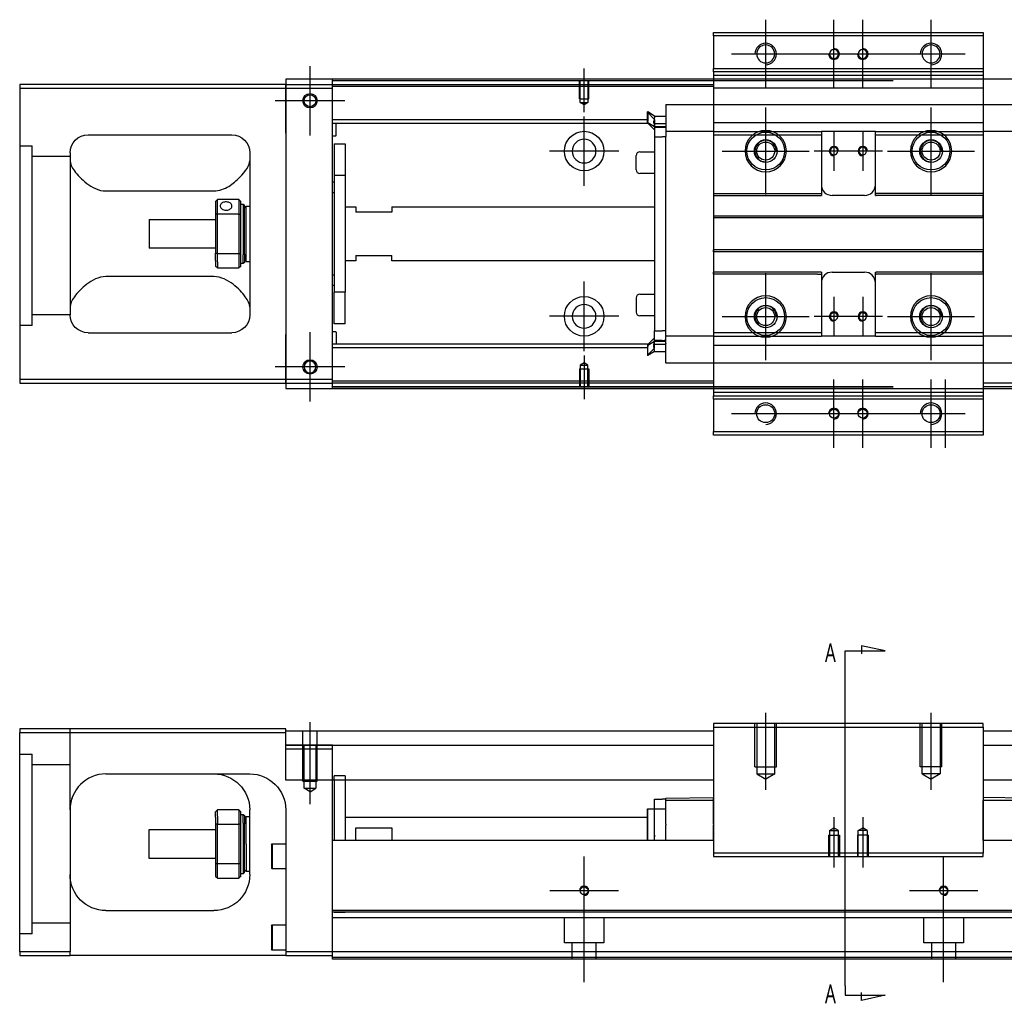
# Model space of a CAD drawing. Header units: millimetres. Extents: x -2774 to 3135, y -1571 to 860.
# Tile 2 of 15: x -2545 to -2271, y -1571 to -1298. Entities that reach past the tile are written whole.
import ezdxf
from ezdxf.lldxf.tags import DXFTag

# ---------------------------------------------------------------- set-up
doc = ezdxf.new("R2010")
doc.units = ezdxf.units.MM
doc.layers.get('0').update_dxf_attribs({"linetype": 'CONTINUOUS'})
doc.styles.add('CHN', font='msjhbd.ttf')
tags = doc.linetypes.add('DASHED', pattern=[25.72, 12.86, -12.86]).pattern_tags.tags
tags[6:7] = [DXFTag(74, 4), DXFTag(75, 0), DXFTag(340, '0'), DXFTag(46, 0.0), DXFTag(50, 0.0), DXFTag(44, 0.0), DXFTag(45, 0.0)]
tags[4:5] = [DXFTag(74, 4), DXFTag(75, 0), DXFTag(340, '0'), DXFTag(46, 0.0), DXFTag(50, 0.0), DXFTag(44, 0.0), DXFTag(45, 0.0)]

msp = doc.modelspace()

# ---------------------------------------------------------------- linework, layer by layer
at = {"color": 0, "ltscale": 0.2}
for p, q in [((-2337.38, -1316.71), (-2337.38, -1297.66)), ((-2318.38, -1316.71), (-2318.38, -1297.66)), ((-2310.38, -1316.71), (-2310.38, -1297.66)), ((-2291.38, -1316.71), (-2291.38, -1297.66)), ((-2346.91, -1307.19), (-2327.86, -1307.19)), ((-2327.91, -1307.19), (-2308.86, -1307.19)), ((-2319.91, -1307.19), (-2300.86, -1307.19)), ((-2300.91, -1307.19), (-2281.86, -1307.19)), ((-2464.13, -1329.84), (-2464.13, -1310.54)), ((-2464.13, -1329.71), (-2464.13, -1310.66)), ((-2387.88, -1323.33), (-2387.88, -1311.19)), ((-2454.48, -1320.19), (-2473.78, -1320.19)), ((-2454.61, -1320.19), (-2473.66, -1320.19)), ((-2337.38, -1346.29), (-2337.38, -1322.09)), ((-2291.38, -1346.29), (-2291.38, -1322.09)), ((-2387.88, -1343.84), (-2387.88, -1324.54)), ((-2318.38, -1328.69), (-2318.38, -1339.69)), ((-2310.38, -1328.69), (-2310.38, -1339.69)), ((-2378.23, -1334.19), (-2397.53, -1334.19)), ((-2349.48, -1334.19), (-2325.28, -1334.19)), ((-2312.88, -1334.19), (-2323.88, -1334.19)), ((-2304.88, -1334.19), (-2315.88, -1334.19)), ((-2303.48, -1334.19), (-2279.28, -1334.19)), ((-2337.38, -1392.29), (-2337.38, -1368.09)), ((-2291.38, -1392.29), (-2291.38, -1368.09)), ((-2387.88, -1389.78), (-2387.88, -1370.48)), ((-2318.38, -1374.69), (-2318.38, -1385.69)), ((-2310.38, -1374.69), (-2310.38, -1385.69)), ((-2378.23, -1380.13), (-2397.53, -1380.13)), ((-2349.48, -1380.19), (-2325.28, -1380.19)), ((-2312.88, -1380.19), (-2323.88, -1380.19)), ((-2304.88, -1380.19), (-2315.88, -1380.19)), ((-2303.48, -1380.19), (-2279.28, -1380.19)), ((-2464.13, -1403.84), (-2464.13, -1384.54)), ((-2464.13, -1403.71), (-2464.13, -1384.66)), ((-2387.88, -1391.04), (-2387.88, -1403.19)), ((-2454.48, -1394.19), (-2473.78, -1394.19)), ((-2454.61, -1394.19), (-2473.66, -1394.19)), ((-2318.38, -1416.71), (-2318.38, -1397.66)), ((-2310.38, -1416.71), (-2310.38, -1397.66)), ((-2291.38, -1416.71), (-2291.38, -1397.66)), ((-2287.38, -1416.71), (-2287.38, -1397.66)), ((-2346.91, -1407.19), (-2327.86, -1407.19)), ((-2327.91, -1407.19), (-2308.86, -1407.19)), ((-2319.91, -1407.19), (-2300.86, -1407.19)), ((-2300.91, -1407.19), (-2281.86, -1407.19)), ((-2337.38, -1511.78), (-2337.38, -1490.34)), ((-2291.38, -1511.78), (-2291.38, -1490.34)), ((-2464.13, -1515.75), (-2464.13, -1492.93)), ((-2318.38, -1519.34), (-2318.38, -1533.34)), ((-2310.38, -1519.34), (-2310.38, -1533.34)), ((-2387.88, -1549.36), (-2387.88, -1530.31)), ((-2287.88, -1549.36), (-2287.88, -1530.31)), ((-2378.36, -1539.84), (-2397.41, -1539.84)), ((-2387.88, -1565.25), (-2387.88, -1539.5)), ((-2278.36, -1539.84), (-2297.41, -1539.84)), ((-2287.88, -1565.25), (-2287.88, -1539.5))]:
    msp.add_line(p, q, dxfattribs=at)
at = {"color": 0, "linetype": 'Continuous'}
for p, q in [((-2351.88, -1302.19), (-2351.88, -1301.19)), ((-2351.88, -1301.19), (-2276.88, -1301.19)), ((-2351.88, -1302.19), (-2351.88, -1311.19)), ((-2276.88, -1302.19), (-2351.88, -1302.19)), ((-2276.88, -1301.19), (-2276.88, -1302.19)), ((-2276.88, -1302.19), (-2276.88, -1311.19)), ((-2351.88, -1311.19), (-2276.88, -1311.19)), ((-2351.88, -1312.19), (-2351.88, -1311.19)), ((-2276.88, -1311.19), (-2276.88, -1312.19)), ((-1504.88, -1314.19), (-2470.88, -1314.19)), ((-2470.88, -1314.19), (-2470.88, -1315.69)), ((-2457.88, -1314.69), (-2457.88, -1314.19)), ((-2351.88, -1312.19), (-2351.88, -1314.19)), ((-2276.88, -1312.19), (-2351.88, -1312.19)), ((-2351.88, -1314.19), (-2351.88, -1316.69)), ((-2276.88, -1312.19), (-2276.88, -1314.19)), ((-2276.88, -1314.19), (-2276.88, -1316.69)), ((-2470.88, -1315.69), (-2544.88, -1315.69)), ((-2544.88, -1315.69), (-2544.88, -1397.69)), ((-2544.88, -1316.69), (-2470.88, -1316.69)), ((-2470.88, -1316.69), (-2470.88, -1315.69)), ((-2470.88, -1315.69), (-2470.88, -1327.61)), ((-2470.88, -1316.69), (-2457.88, -1316.69)), ((-2470.88, -1329.19), (-2470.88, -1316.69)), ((-2301.88, -1314.69), (-2457.88, -1314.69)), ((-2457.88, -1315.69), (-2457.88, -1314.69)), ((-2457.88, -1316.69), (-2457.88, -1315.69)), ((-2457.88, -1397.69), (-2457.88, -1316.69)), ((-2351.88, -1316.69), (-2351.88, -1397.69)), ((-2276.88, -1316.69), (-2276.88, -1397.69)), ((-2470.88, -1327.61), (-2470.88, -1330.09)), ((-2525.88, -1329.69), (-2485.88, -1329.69)), ((-2470.88, -1329.19), (-2470.88, -1385.19)), ((-2470.88, -1330.09), (-2470.88, -1334.78)), ((-2351.88, -1329.71), (-2351.88, -1345.99)), ((-2530.88, -1334.69), (-2530.88, -1379.69)), ((-2480.88, -1334.69), (-2480.88, -1379.69)), ((-2470.88, -1334.78), (-2470.88, -1337.27)), ((-2470.88, -1337.27), (-2470.88, -1377.11)), ((-2520.88, -1345.28), (-2490.88, -1345.28)), ((-2490.38, -1348.19), (-2490.38, -1351.78)), ((-2483.88, -1347.69), (-2489.88, -1347.69)), ((-2489.88, -1351.64), (-2489.88, -1347.69)), ((-2483.88, -1347.69), (-2483.88, -1351.64)), ((-2483.38, -1351.78), (-2483.38, -1348.19)), ((-2483.38, -1348.94), (-2482.68, -1348.94)), ((-2482.68, -1348.94), (-2482.38, -1349.24)), ((-2482.68, -1348.94), (-2482.68, -1363.02)), ((-2482.38, -1362.81), (-2482.38, -1349.24)), ((-2482.38, -1350.04), (-2481.88, -1349.54)), ((-2481.88, -1349.54), (-2480.88, -1349.54)), ((-2481.88, -1364.84), (-2481.88, -1349.54)), ((-2490.38, -1351.78), (-2490.38, -1362.6)), ((-2489.88, -1362.73), (-2489.88, -1351.64)), ((-2489.88, -1351.64), (-2483.88, -1351.64)), ((-2483.88, -1351.64), (-2483.88, -1362.73)), ((-2483.38, -1362.6), (-2483.38, -1351.78)), ((-2508.88, -1353.19), (-2490.38, -1353.19)), ((-2508.88, -1353.19), (-2508.88, -1361.19)), ((-2490.38, -1361.19), (-2508.88, -1361.19)), ((-2490.38, -1364.61), (-2490.38, -1362.6)), ((-2483.88, -1362.73), (-2489.88, -1362.73)), ((-2489.88, -1364.97), (-2489.88, -1362.73)), ((-2483.88, -1362.73), (-2483.88, -1364.97)), ((-2483.38, -1366.19), (-2483.38, -1362.6)), ((-2482.68, -1365.44), (-2482.68, -1363.02)), ((-2482.38, -1362.81), (-2482.38, -1365.14)), ((-2490.38, -1364.61), (-2490.38, -1366.19)), ((-2489.88, -1364.97), (-2489.88, -1366.69)), ((-2483.88, -1364.97), (-2483.88, -1366.69)), ((-2482.68, -1365.44), (-2483.38, -1365.44)), ((-2482.38, -1365.14), (-2482.68, -1365.44)), ((-2482.38, -1364.34), (-2481.88, -1364.84)), ((-2481.88, -1364.84), (-2480.88, -1364.84)), ((-2490.88, -1369.09), (-2520.88, -1369.09)), ((-2489.88, -1366.69), (-2483.88, -1366.69)), ((-2470.88, -1377.11), (-2470.88, -1379.59)), ((-2470.88, -1379.59), (-2470.88, -1384.28)), ((-2525.88, -1384.69), (-2485.88, -1384.69)), ((-2470.88, -1384.28), (-2470.88, -1386.77)), ((-2470.88, -1397.69), (-2470.88, -1385.19)), ((-2470.88, -1386.77), (-2470.88, -1398.69)), ((-2544.88, -1397.69), (-2544.88, -1398.69)), ((-2470.88, -1397.69), (-2544.88, -1397.69)), ((-2544.88, -1398.69), (-2470.88, -1398.69)), ((-2470.88, -1398.69), (-2470.88, -1397.69)), ((-2457.88, -1397.69), (-2470.88, -1397.69)), ((-2470.88, -1398.69), (-2457.88, -1398.69)), ((-2470.88, -1398.69), (-2470.88, -1400.19)), ((-2457.88, -1398.69), (-2457.88, -1397.69)), ((-2457.88, -1399.69), (-2457.88, -1398.69)), ((-2351.88, -1397.69), (-2351.88, -1400.19)), ((-2276.88, -1397.69), (-2276.88, -1400.19)), ((-2470.88, -1400.19), (-1504.88, -1400.19)), ((-2301.88, -1399.69), (-2457.88, -1399.69)), ((-2457.88, -1400.19), (-2457.88, -1399.69)), ((-2351.88, -1400.19), (-2351.88, -1402.19)), ((-2351.88, -1403.19), (-2351.88, -1402.19)), ((-2351.88, -1402.19), (-2276.88, -1402.19)), ((-2276.88, -1400.19), (-2276.88, -1402.19)), ((-2276.88, -1402.19), (-2276.88, -1403.19)), ((-2351.88, -1403.19), (-2351.88, -1412.19)), ((-2276.88, -1403.19), (-2351.88, -1403.19)), ((-2276.88, -1403.19), (-2276.88, -1412.19)), ((-2351.88, -1413.19), (-2351.88, -1412.19)), ((-2351.88, -1412.19), (-2276.88, -1412.19)), ((-2276.88, -1413.19), (-2351.88, -1413.19)), ((-2276.88, -1412.19), (-2276.88, -1413.19)), ((-2544.88, -1494.84), (-2544.88, -1495.84)), ((-2470.88, -1494.84), (-2544.88, -1494.84)), ((-2470.88, -1495.84), (-2470.88, -1494.84)), ((-2470.88, -1495.34), (-2351.88, -1495.34)), ((-2351.88, -1493.34), (-2351.88, -1494.34)), ((-2276.88, -1493.34), (-2351.88, -1493.34)), ((-2351.88, -1494.34), (-2276.88, -1494.34)), ((-2351.88, -1494.34), (-2351.88, -1529.34)), ((-2276.88, -1494.34), (-2276.88, -1493.34)), ((-2276.88, -1494.34), (-2276.88, -1529.34)), ((-2276.88, -1495.34), (-1504.88, -1495.34)), ((-2544.88, -1495.84), (-2470.88, -1495.84)), ((-2544.88, -1556.84), (-2544.88, -1495.84)), ((-2470.88, -1509.11), (-2470.88, -1495.84)), ((-2470.88, -1499.34), (-2351.88, -1499.34)), ((-2276.88, -1499.34), (-1504.88, -1499.34)), ((-2520.88, -1507.34), (-2480.88, -1507.34)), ((-2351.88, -1509.11), (-2470.88, -1509.11)), ((-2457.88, -1524.84), (-2457.88, -1509.11)), ((-2457.38, -1509.11), (-2457.38, -1525.84)), ((-2454.38, -1509.11), (-2454.38, -1525.84)), ((-1504.88, -1509.11), (-2276.88, -1509.11)), ((-2368.33, -1517.09), (-2368.33, -1514.39)), ((-2368.33, -1514.39), (-2366.13, -1514.39)), ((-2365.13, -1514.39), (-2366.13, -1514.39)), ((-2365.13, -1514.12), (-2351.88, -1513.89)), ((-2365.13, -1514.69), (-2365.13, -1514.12)), ((-2351.88, -1514.69), (-2351.88, -1514.12)), ((-2263.63, -1514.12), (-2276.88, -1513.89)), ((-2370.23, -1525.84), (-2370.23, -1517.09)), ((-2370.23, -1517.09), (-2370.13, -1517.09)), ((-2370.13, -1525.84), (-2370.13, -1517.09)), ((-2370.13, -1517.09), (-2368.33, -1517.09)), ((-2368.33, -1517.09), (-2365.13, -1517.09)), ((-2368.33, -1525.84), (-2368.33, -1517.09)), ((-2351.88, -1514.69), (-2365.13, -1514.69)), ((-2365.13, -1521.34), (-2365.13, -1514.69)), ((-2351.88, -1521.34), (-2351.88, -1514.69)), ((-2263.63, -1514.69), (-2276.88, -1514.69)), ((-2276.88, -1525.84), (-2276.88, -1514.69)), ((-2530.88, -1517.34), (-2530.88, -1556.84)), ((-2490.38, -1519.41), (-2490.38, -1517.84)), ((-2490.38, -1519.41), (-2490.38, -1521.43)), ((-2483.88, -1517.34), (-2489.88, -1517.34)), ((-2489.88, -1519.06), (-2489.88, -1517.34)), ((-2489.88, -1519.06), (-2489.88, -1521.29)), ((-2483.88, -1517.34), (-2483.88, -1519.06)), ((-2483.88, -1519.06), (-2483.88, -1521.29)), ((-2483.38, -1521.43), (-2483.38, -1517.84)), ((-2483.38, -1518.59), (-2482.68, -1518.59)), ((-2482.68, -1518.59), (-2482.38, -1518.89)), ((-2482.68, -1521), (-2482.68, -1518.59)), ((-2482.38, -1518.89), (-2482.38, -1521.22)), ((-2482.38, -1519.69), (-2481.88, -1519.19)), ((-2481.88, -1519.19), (-2480.88, -1519.19)), ((-2481.88, -1526.84), (-2481.88, -1519.19)), ((-2480.88, -1535.34), (-2480.88, -1517.34)), ((-2470.88, -1517.34), (-2470.88, -1556.84)), ((-2454.37, -1519.34), (-2370.13, -1519.34)), ((-2490.38, -1521.43), (-2490.38, -1532.25)), ((-2489.88, -1532.38), (-2489.88, -1521.29)), ((-2489.88, -1521.29), (-2483.88, -1521.29)), ((-2483.88, -1521.29), (-2483.88, -1532.38)), ((-2483.38, -1532.25), (-2483.38, -1521.43)), ((-2482.68, -1521), (-2482.68, -1535.09)), ((-2482.38, -1534.79), (-2482.38, -1521.22)), ((-2451.38, -1522.34), (-2441.38, -1522.34)), ((-2451.38, -1525.84), (-2451.38, -1522.34)), ((-2441.38, -1522.34), (-2441.38, -1525.84)), ((-2365.13, -1521.34), (-2365.13, -1521.56)), ((-2365.13, -1525.84), (-2365.13, -1521.56)), ((-2351.88, -1521.34), (-2351.88, -1521.56)), ((-2351.88, -1525.84), (-2351.88, -1521.56)), ((-2508.88, -1522.84), (-2490.38, -1522.84)), ((-2508.88, -1526.84), (-2508.88, -1522.84)), ((-2457.88, -1525.84), (-2457.88, -1524.84)), ((-2508.88, -1530.84), (-2508.88, -1526.84)), ((-2481.88, -1526.84), (-2481.88, -1534.49)), ((-2474.88, -1527.02), (-2474.63, -1526.77)), ((-2474.88, -1527.02), (-2474.88, -1530.27)), ((-2474.63, -1526.77), (-2470.88, -1526.77)), ((-2474.63, -1526.77), (-2474.63, -1530.27)), ((-2351.88, -1525.84), (-2457.88, -1525.84)), ((-2457.88, -1545.29), (-2457.88, -1525.84)), ((-1517.88, -1525.84), (-2276.88, -1525.84)), ((-2490.38, -1530.84), (-2508.88, -1530.84)), ((-2474.88, -1530.27), (-2474.88, -1533.52)), ((-2474.63, -1530.27), (-2474.63, -1533.77)), ((-2276.88, -1529.34), (-2351.88, -1529.34)), ((-2351.88, -1529.34), (-2351.88, -1530.34)), ((-2351.88, -1530.34), (-2276.88, -1530.34)), ((-2276.88, -1530.34), (-2276.88, -1529.34)), ((-2490.38, -1532.25), (-2490.38, -1535.84)), ((-2489.88, -1536.34), (-2489.88, -1532.38)), ((-2483.88, -1532.38), (-2489.88, -1532.38)), ((-2483.88, -1532.38), (-2483.88, -1536.34)), ((-2483.38, -1535.84), (-2483.38, -1532.25)), ((-2474.63, -1533.77), (-2474.88, -1533.52)), ((-2489.88, -1536.34), (-2483.88, -1536.34)), ((-2482.68, -1535.09), (-2483.38, -1535.09)), ((-2482.38, -1534.79), (-2482.68, -1535.09)), ((-2481.88, -1534.49), (-2482.38, -1533.99)), ((-2480.88, -1534.49), (-2481.88, -1534.49)), ((-2470.88, -1533.77), (-2474.63, -1533.77)), ((-2520.88, -1545.34), (-2490.88, -1545.34)), ((-1517.88, -1545.29), (-2457.88, -1545.29)), ((-2457.88, -1545.79), (-2457.88, -1545.29)), ((-2457.88, -1556.84), (-2457.88, -1545.79)), ((-2474.88, -1549.59), (-2474.63, -1549.34)), ((-2474.88, -1549.59), (-2474.88, -1552.84)), ((-2474.63, -1549.34), (-2470.88, -1549.34)), ((-2474.63, -1549.34), (-2474.63, -1552.84)), ((-2474.88, -1552.84), (-2474.88, -1556.09)), ((-2474.63, -1552.84), (-2474.63, -1556.34)), ((-2544.88, -1556.84), (-2544.88, -1557.84)), ((-2530.88, -1556.84), (-2544.88, -1556.84)), ((-2544.88, -1557.84), (-2530.88, -1557.84)), ((-2530.88, -1557.84), (-2530.88, -1556.84)), ((-2470.88, -1557.84), (-2530.88, -1557.84)), ((-2474.63, -1556.34), (-2474.88, -1556.09)), ((-2470.88, -1556.34), (-2474.63, -1556.34)), ((-2470.88, -1556.84), (-2470.88, -1557.84)), ((-2457.88, -1556.84), (-2470.88, -1556.84)), ((-2470.88, -1557.84), (-2457.88, -1557.84)), ((-1517.88, -1556.84), (-2457.88, -1556.84)), ((-2457.88, -1558.84), (-2457.88, -1556.84)), ((-1517.88, -1558.84), (-2457.88, -1558.84))]:
    msp.add_line(p, q, dxfattribs=at)
at = {"color": 0, "linetype": 'DASHED'}
for p, q in [((-2276.88, -1312.19), (-2351.88, -1312.19)), ((-2276.88, -1313.19), (-2351.88, -1313.19)), ((-2470.88, -1315.69), (-2351.88, -1315.69)), ((-2351.88, -1316.19), (-2457.88, -1316.19)), ((-2276.88, -1316.69), (-2351.88, -1316.69)), ((-2365.13, -1321.28), (-2365.13, -1321.23)), ((-2365.13, -1321.28), (-2365.13, -1326.58)), ((-2370.13, -1323.31), (-2370.23, -1323.31)), ((-2370.23, -1325.85), (-2370.23, -1323.31)), ((-2370.23, -1323.41), (-2368.33, -1325.39)), ((-2368.33, -1324.46), (-2370.13, -1323.31)), ((-2370.13, -1323.31), (-2370.13, -1325.85)), ((-2368.33, -1324.46), (-2365.13, -1324.46)), ((-2370.23, -1326.21), (-2370.23, -1325.85)), ((-2370.23, -1326.21), (-2370.13, -1326.21)), ((-2370.23, -1326.31), (-2370.23, -1326.21)), ((-2368.33, -1328.29), (-2370.23, -1326.31)), ((-2370.13, -1326.21), (-2370.13, -1325.85)), ((-2370.13, -1326.21), (-2368.33, -1327.36)), ((-2368.33, -1326.45), (-2368.33, -1327.51)), ((-2368.33, -1327.36), (-2365.13, -1327.36)), ((-2366.13, -1327.51), (-2368.33, -1327.51)), ((-2368.33, -1327.51), (-2368.33, -1330.21)), ((-2365.13, -1327.51), (-2365.63, -1327.51)), ((-2365.13, -1326.71), (-2365.13, -1326.58)), ((-2365.13, -1326.71), (-2365.13, -1328.71)), ((-2365.13, -1328.01), (-2365.13, -1328.01)), ((-2351.88, -1326.22), (-2276.88, -1326.22)), ((-2368.33, -1330.21), (-2366.13, -1330.21)), ((-2365.13, -1330.21), (-2366.13, -1330.21)), ((-2365.13, -1328.71), (-2365.13, -1329.44)), ((-2365.13, -1329.44), (-2365.13, -1330.17)), ((-2351.88, -1328.71), (-2351.88, -1329.71)), ((-2322.13, -1328.71), (-2321.88, -1328.71)), ((-2322.13, -1329.71), (-2321.88, -1329.71)), ((-2321.88, -1328.71), (-2321.88, -1329.71)), ((-2306.88, -1328.71), (-2321.88, -1328.71)), ((-2306.88, -1329.71), (-2306.88, -1328.71)), ((-2373.38, -1339.41), (-2373.38, -1335.41)), ((-2373.38, -1335.41), (-2373.38, -1335.41)), ((-2372.38, -1334.41), (-2368.33, -1334.41)), ((-2351.91, -1337.39), (-2351.88, -1337.39)), ((-2368.33, -1340.41), (-2372.38, -1340.41)), ((-2351.88, -1345.99), (-2351.88, -1346.54)), ((-2351.88, -1346.54), (-2351.88, -1352.19)), ((-2276.88, -1345.99), (-2276.88, -1346.54)), ((-2276.88, -1352.19), (-2276.88, -1346.54)), ((-2351.88, -1352.19), (-2351.88, -1352.74)), ((-2351.88, -1352.74), (-2351.88, -1361.64)), ((-2276.88, -1352.74), (-2276.88, -1352.19)), ((-2351.88, -1362.19), (-2351.88, -1361.64)), ((-2351.88, -1362.19), (-2351.88, -1367.84)), ((-2276.88, -1361.64), (-2276.88, -1362.19)), ((-2276.88, -1367.84), (-2276.88, -1362.19)), ((-2351.88, -1368.39), (-2351.88, -1367.84)), ((-2351.88, -1368.39), (-2351.88, -1384.67)), ((-2276.88, -1367.84), (-2290.63, -1367.84)), ((-2276.88, -1367.84), (-2276.88, -1368.39)), ((-2276.88, -1368.39), (-2276.88, -1384.67)), ((-2372.38, -1373.96), (-2368.33, -1373.96)), ((-2373.38, -1374.96), (-2373.38, -1378.96)), ((-2368.33, -1379.96), (-2372.38, -1379.96)), ((-2541.38, -1382.71), (-2544.88, -1382.71)), ((-2368.33, -1386.87), (-2368.33, -1384.17)), ((-2368.33, -1384.17), (-2366.13, -1384.17)), ((-2365.13, -1384.17), (-2366.13, -1384.17)), ((-2365.13, -1384.94), (-2365.13, -1384.21)), ((-2365.13, -1385.67), (-2365.13, -1384.94)), ((-2365.13, -1387.67), (-2365.13, -1385.67)), ((-2351.88, -1384.67), (-2351.88, -1385.67)), ((-2306.88, -1385.67), (-2306.88, -1384.67)), ((-2276.88, -1384.67), (-2276.88, -1385.67)), ((-2368.33, -1386.09), (-2370.23, -1388.07)), ((-2370.23, -1388.07), (-2370.23, -1388.17)), ((-2370.23, -1388.17), (-2370.23, -1388.52)), ((-2370.23, -1388.17), (-2370.13, -1388.17)), ((-2370.23, -1388.52), (-2370.23, -1391.06)), ((-2370.13, -1388.17), (-2368.33, -1387.02)), ((-2370.13, -1388.17), (-2370.13, -1388.52)), ((-2370.13, -1391.06), (-2370.13, -1388.52)), ((-2368.45, -1387.87), (-2365.14, -1387.87)), ((-2368.33, -1387.92), (-2368.33, -1386.87)), ((-2366.13, -1386.87), (-2368.33, -1386.87)), ((-2368.33, -1387.02), (-2365.13, -1387.02)), ((-2365.13, -1386.87), (-2365.63, -1386.87)), ((-2365.13, -1386.37), (-2365.13, -1386.37)), ((-2365.13, -1393.1), (-2365.13, -1387.67)), ((-2365.13, -1387.67), (-2365.13, -1387.79)), ((-2370.23, -1390.96), (-2368.33, -1388.98)), ((-2370.13, -1391.06), (-2370.23, -1391.06)), ((-2368.33, -1389.91), (-2370.13, -1391.06)), ((-2368.33, -1389.91), (-2365.13, -1389.91)), ((-2365.13, -1393.1), (-2365.13, -1393.15)), ((-1517.88, -1398.69), (-2276.88, -1398.69)), ((-1517.88, -1399.69), (-2276.88, -1399.69)), ((-2457.88, -1499.34), (-2470.88, -1499.34)), ((-2365.13, -1524.85), (-2365.13, -1524.84)), ((-1517.88, -1547.34), (-2457.88, -1547.34)), ((-2454.38, -1545.84), (-2457.38, -1545.84)), ((-2393.38, -1554.34), (-2393.38, -1547.34)), ((-2382.38, -1547.34), (-2382.38, -1554.34)), ((-2293.38, -1554.34), (-2293.38, -1547.34)), ((-2282.38, -1547.34), (-2282.38, -1554.34)), ((-2541.38, -1551.84), (-2544.88, -1551.84)), ((-2382.38, -1554.34), (-2393.38, -1554.34)), ((-2391.18, -1558.84), (-2391.18, -1554.34)), ((-2384.58, -1554.34), (-2384.58, -1558.84)), ((-2282.38, -1554.34), (-2293.38, -1554.34)), ((-2291.18, -1558.84), (-2291.18, -1554.34)), ((-2284.58, -1554.34), (-2284.58, -1558.84)), ((-1517.88, -1558.34), (-2457.88, -1558.34))]:
    msp.add_line(p, q, dxfattribs=at)
at = {"color": 0, "linetype": 'DASHED', "ltscale": 0.1}
for p, q in [((-2389.18, -1319.69), (-2389.18, -1314.69)), ((-2388.96, -1320.68), (-2388.96, -1314.69)), ((-2386.81, -1314.69), (-2386.81, -1320.68)), ((-2386.58, -1319.69), (-2386.58, -1314.69)), ((-2389.18, -1319.69), (-2386.58, -1319.69)), ((-2387.88, -1321.33), (-2388.96, -1320.68)), ((-2388.96, -1320.68), (-2386.81, -1320.68)), ((-2386.81, -1320.68), (-2387.88, -1321.33)), ((-2387.88, -1393.05), (-2388.96, -1393.69)), ((-2388.96, -1393.69), (-2388.96, -1399.69)), ((-2388.96, -1393.69), (-2386.81, -1393.69)), ((-2386.81, -1393.69), (-2387.88, -1393.05)), ((-2386.81, -1399.69), (-2386.81, -1393.69)), ((-2389.18, -1394.69), (-2386.58, -1394.69)), ((-2389.18, -1394.69), (-2389.18, -1399.69)), ((-2386.58, -1394.69), (-2386.58, -1399.69)), ((-2457.88, -1500.34), (-2457.88, -1499.34)), ((-2319.63, -1523.03), (-2318.38, -1522.31)), ((-2317.13, -1523.03), (-2318.38, -1522.31)), ((-2311.63, -1523.03), (-2310.38, -1522.31)), ((-2309.13, -1523.03), (-2310.38, -1522.31)), ((-2319.88, -1524.34), (-2316.88, -1524.34)), ((-2319.88, -1524.34), (-2319.88, -1530.34)), ((-2319.63, -1523.03), (-2319.63, -1530.34)), ((-2319.63, -1523.03), (-2317.13, -1523.03)), ((-2317.13, -1530.34), (-2317.13, -1523.03)), ((-2316.88, -1524.34), (-2316.88, -1530.34)), ((-2308.88, -1524.34), (-2311.88, -1524.34)), ((-2311.88, -1524.34), (-2311.88, -1530.34)), ((-2311.63, -1530.34), (-2311.63, -1523.03)), ((-2309.13, -1523.03), (-2311.63, -1523.03)), ((-2309.13, -1523.03), (-2309.13, -1530.34)), ((-2308.88, -1524.34), (-2308.88, -1530.34))]:
    msp.add_line(p, q, dxfattribs=at)
at = {"color": 0, "linetype": 'DASHED', "ltscale": 0.6}
for p, q in [((-2365.13, -1321.23), (-2263.63, -1321.23)), ((-2370.23, -1325.51), (-2457.88, -1325.51)), ((-2370.23, -1326.51), (-2457.88, -1326.51)), ((-2456.88, -1329.83), (-2456.88, -1326.51)), ((-2368.45, -1326.51), (-2365.14, -1326.51)), ((-2457.08, -1330.03), (-2457.88, -1330.03)), ((-2368.33, -1330.21), (-2368.33, -1384.17)), ((-2351.88, -1328.71), (-2365.13, -1328.71)), ((-2365.13, -1384.21), (-2365.13, -1330.17)), ((-2321.88, -1329.71), (-2321.88, -1345.99)), ((-2306.88, -1328.71), (-2276.88, -1328.71)), ((-2306.88, -1329.71), (-2276.88, -1329.71)), ((-2306.88, -1345.99), (-2306.88, -1329.71)), ((-2276.88, -1328.71), (-2276.88, -1329.71)), ((-2263.63, -1328.71), (-2276.88, -1328.71)), ((-2457.38, -1332.19), (-2454.38, -1332.19)), ((-2457.38, -1332.19), (-2457.38, -1340.94)), ((-2454.38, -1332.19), (-2454.38, -1340.94)), ((-2454.38, -1340.94), (-2457.38, -1340.94)), ((-2457.38, -1340.94), (-2457.38, -1373.44)), ((-2454.38, -1340.94), (-2454.38, -1373.44)), ((-2457.88, -1342.78), (-2457.38, -1342.78)), ((-2457.38, -1345.78), (-2457.88, -1345.78)), ((-2351.88, -1345.99), (-2322.99, -1345.99)), ((-2351.88, -1346.54), (-2321.88, -1346.54)), ((-2321.88, -1345.99), (-2321.88, -1346.54)), ((-2309.88, -1346.54), (-2318.88, -1346.54)), ((-2306.88, -1346.54), (-2306.88, -1345.99)), ((-2306.88, -1346.54), (-2306.63, -1346.54)), ((-2290.63, -1346.54), (-2306.63, -1346.54)), ((-2276.88, -1346.54), (-2290.63, -1346.54)), ((-2454.38, -1349.69), (-2451.38, -1349.69)), ((-2451.38, -1349.69), (-2451.38, -1351.19)), ((-2441.38, -1349.69), (-2368.33, -1349.69)), ((-2441.38, -1349.69), (-2441.38, -1351.19)), ((-2441.38, -1351.19), (-2451.38, -1351.19)), ((-2351.88, -1352.19), (-2276.88, -1352.19)), ((-2276.88, -1352.74), (-2351.88, -1352.74)), ((-2451.38, -1363.19), (-2441.38, -1363.19)), ((-2451.38, -1363.19), (-2451.38, -1364.69)), ((-2441.38, -1364.69), (-2441.38, -1363.19)), ((-2276.88, -1361.64), (-2351.88, -1361.64)), ((-2276.88, -1362.19), (-2351.88, -1362.19)), ((-2451.38, -1364.69), (-2454.38, -1364.69)), ((-2368.33, -1364.69), (-2441.38, -1364.69)), ((-2457.88, -1368.59), (-2457.38, -1368.59)), ((-2321.88, -1367.84), (-2351.88, -1367.84)), ((-2322.99, -1368.39), (-2351.88, -1368.39)), ((-2321.88, -1367.84), (-2321.88, -1368.39)), ((-2321.88, -1368.39), (-2321.88, -1384.67)), ((-2318.88, -1367.84), (-2309.88, -1367.84)), ((-2306.88, -1368.39), (-2306.88, -1367.84)), ((-2306.88, -1384.67), (-2306.88, -1368.39)), ((-2290.63, -1367.84), (-2306.63, -1367.84)), ((-2457.38, -1371.59), (-2457.88, -1371.59)), ((-2454.38, -1373.44), (-2457.38, -1373.44)), ((-2457.38, -1382.19), (-2457.38, -1373.44)), ((-2454.38, -1382.19), (-2454.38, -1373.44)), ((-2454.38, -1382.19), (-2457.38, -1382.19)), ((-2457.88, -1384.34), (-2457.08, -1384.34)), ((-2456.88, -1384.54), (-2456.88, -1387.87)), ((-2351.92, -1385.67), (-2365.13, -1385.67)), ((-2322.13, -1384.67), (-2321.88, -1384.67)), ((-2322.13, -1385.67), (-2321.88, -1385.67)), ((-2321.88, -1384.67), (-2321.88, -1385.67)), ((-2306.88, -1385.67), (-2321.88, -1385.67)), ((-2306.88, -1384.67), (-2276.88, -1384.67)), ((-2306.88, -1385.67), (-2276.88, -1385.67)), ((-2263.63, -1385.67), (-2276.88, -1385.67)), ((-2370.23, -1387.87), (-2457.88, -1387.87)), ((-2351.88, -1388.16), (-2276.88, -1388.16)), ((-2351.88, -1388.17), (-2276.88, -1388.17)), ((-2370.23, -1388.87), (-2457.88, -1388.87)), ((-2263.63, -1393.15), (-2365.13, -1393.15)), ((-2351.88, -1398.19), (-2457.88, -1398.19)), ((-2351.88, -1398.69), (-2457.88, -1398.69)), ((-2351.88, -1401.19), (-2276.88, -1401.19))]:
    msp.add_line(p, q, dxfattribs=at)
at = {"color": 0, "linetype": 'DASHED', "ltscale": 0.3}
for p, q in [((-2544.88, -1332.71), (-2541.38, -1332.71)), ((-2541.38, -1382.71), (-2541.38, -1332.71)), ((-2530.88, -1335.71), (-2541.38, -1335.71)), ((-2530.88, -1379.71), (-2541.38, -1379.71)), ((-2530.88, -1517.34), (-2530.88, -1494.84)), ((-2340.38, -1505.34), (-2340.38, -1493.34)), ((-2339.88, -1493.34), (-2339.88, -1507.34)), ((-2334.88, -1507.34), (-2334.88, -1493.34)), ((-2334.38, -1505.34), (-2334.38, -1493.34)), ((-2294.38, -1505.34), (-2294.38, -1493.34)), ((-2293.88, -1507.34), (-2293.88, -1493.34)), ((-2288.88, -1493.34), (-2288.88, -1507.34)), ((-2288.38, -1505.34), (-2288.38, -1493.34)), ((-2544.88, -1501.84), (-2541.38, -1501.84)), ((-2541.38, -1551.84), (-2541.38, -1501.84)), ((-2530.88, -1504.84), (-2541.38, -1504.84)), ((-2340.38, -1505.34), (-2334.38, -1505.34)), ((-2288.38, -1505.34), (-2294.38, -1505.34)), ((-2339.88, -1507.34), (-2334.88, -1507.34)), ((-2339.88, -1507.34), (-2337.38, -1508.78)), ((-2334.88, -1507.34), (-2337.38, -1508.78)), ((-2288.88, -1507.34), (-2293.88, -1507.34)), ((-2293.88, -1507.34), (-2291.38, -1508.78)), ((-2288.88, -1507.34), (-2291.38, -1508.78)), ((-2530.88, -1548.84), (-2541.38, -1548.84))]:
    msp.add_line(p, q, dxfattribs=at)
at = {"color": 0}
for p, q in [((-2315.28, -1473.13), (-2304.13, -1473.13)), ((-2315.28, -1475.77), (-2315.28, -1473.13)), ((-2304.13, -1473.13), (-2310.72, -1471.7)), ((-2310.72, -1471.7), (-2310.72, -1473.93)), ((-2315.28, -1566.26), (-2315.28, -1475.77)), ((-2289.61, -1507.65), (-2289.61, -1507.65)), ((-2315.28, -1566.26), (-2315.28, -1568.89)), ((-2315.28, -1568.89), (-2304.13, -1568.89)), ((-2310.72, -1570.33), (-2310.72, -1568.1)), ((-2304.13, -1568.89), (-2310.72, -1570.33))]:
    msp.add_line(p, q, dxfattribs=at)
at = {"color": 0, "linetype": 'DASHED', "ltscale": 0.2}
for p, q in [((-2466.13, -1509.34), (-2466.13, -1495.34)), ((-2462.13, -1509.34), (-2462.13, -1495.34)), ((-2470.88, -1500.34), (-2457.88, -1500.34)), ((-2465.78, -1511.34), (-2465.78, -1499.34)), ((-2462.48, -1499.34), (-2462.48, -1511.34)), ((-2457.88, -1509.11), (-2457.88, -1499.34)), ((-2454.38, -1507.84), (-2457.38, -1507.84)), ((-2457.38, -1509.11), (-2457.38, -1507.84)), ((-2454.38, -1507.84), (-2454.38, -1509.11)), ((-2466.13, -1509.34), (-2462.13, -1509.34)), ((-2465.78, -1511.34), (-2462.48, -1511.34)), ((-2464.13, -1512.29), (-2465.78, -1511.34)), ((-2464.13, -1512.29), (-2462.48, -1511.34))]:
    msp.add_line(p, q, dxfattribs=at)
at = {"color": 0, "linetype": 'Continuous', "extrusion": (0, 0, -1)}
for centre in [(2337.38, -1307.19), (2291.38, -1307.19)]:
    msp.add_circle(centre, 2.5, dxfattribs=at)
at = {"color": 0, "linetype": 'DASHED', "extrusion": (0, 0, -1)}
for centre, radius in [((2318.38, -1307.19), 1.25), ((2310.38, -1307.19), 1.25), ((2337.38, -1334.19), 5.75), ((2291.38, -1334.19), 5.75), ((2318.38, -1334.19), 1.05), ((2310.38, -1334.19), 1.05), ((2337.38, -1380.19), 5.75), ((2291.38, -1380.19), 5.75), ((2318.38, -1380.19), 1.05), ((2310.38, -1380.19), 1.05)]:
    msp.add_circle(centre, radius, dxfattribs=at)
at = {"color": 0, "linetype": 'Continuous'}
for centre, radius in [((-2464.13, -1320.19), 2), ((-2464.13, -1320.19), 1.65), ((-2464.13, -1394.19), 2), ((-2337.38, -1407.19), 2.5), ((-2291.38, -1407.19), 2.5), ((-2387.88, -1539.84), 1.07), ((-2287.88, -1539.84), 1.07)]:
    msp.add_circle(centre, radius, dxfattribs=at)
at = {"color": 0, "linetype": 'DASHED', "ltscale": 0.6}
for centre in [(-2387.88, -1334.19), (-2387.88, -1380.13)]:
    msp.add_circle(centre, 5.5, dxfattribs=at)
at = {"color": 0, "linetype": 'DASHED', "ltscale": 0.6, "extrusion": (0, 0, -1)}
msp.add_circle((2387.88, -1334.19), 3.3, dxfattribs=at)
at = {"color": 0, "linetype": 'DASHED'}
for centre, radius in [((-2337.38, -1334.19), 5.25), ((-2291.38, -1334.19), 5.25), ((-2337.38, -1334.19), 3.15), ((-2337.38, -1334.19), 2.5), ((-2291.38, -1334.19), 3.15), ((-2291.38, -1334.19), 2.5), ((-2337.38, -1380.19), 5.25), ((-2337.38, -1380.19), 3.15), ((-2291.38, -1380.19), 5.25), ((-2291.38, -1380.19), 3.15), ((-2337.38, -1380.19), 2.5), ((-2291.38, -1380.19), 2.5)]:
    msp.add_circle(centre, radius, dxfattribs=at)
at = {"color": 0, "linetype": 'DASHED', "ltscale": 0.6, "extrusion": (-6.12303e-17, 0, -1)}
msp.add_circle((2387.88, -1380.13), 3.3, dxfattribs=at)
at = {"color": 0, "linetype": 'Continuous', "extrusion": (-6.12303e-17, 0, -1)}
msp.add_circle((2464.13, -1394.19), 1.65, dxfattribs=at)
at = {"color": 0, "linetype": 'DASHED', "ltscale": 0.2}
for centre in [(-2318.38, -1407.19), (-2310.38, -1407.19)]:
    msp.add_circle(centre, 1.25, dxfattribs=at)
at = {"color": 0}
for centre, radius in [((-2337.38, -1307.19), 3), ((-2291.38, -1307.19), 3), ((-2337.38, -1407.19), 3), ((-2291.38, -1407.19), 3), ((-2387.88, -1539.84), 1.3), ((-2287.88, -1539.84), 1.3)]:
    msp.add_arc(centre, radius, 270, 180, dxfattribs=at)
at = {"color": 0, "linetype": 'DASHED', "ltscale": 0.2}
for centre, start, end in [((-2318.38, -1307.19), 180, 90), ((-2310.38, -1307.19), 180, 90), ((-2318.38, -1407.19), 270, 180), ((-2310.38, -1407.19), 270, 180)]:
    msp.add_arc(centre, 1.5, start, end, dxfattribs=at)
at = {"color": 0, "linetype": 'Continuous', "extrusion": (-6.12303e-17, 0, -1)}
for centre, start, end in [((2525.88, -1334.69), 0, 90), ((2485.88, -1334.69), 90, 180), ((2525.88, -1379.69), 270, 0), ((2485.88, -1379.69), 180, 270)]:
    msp.add_arc(centre, 5, start, end, dxfattribs=at)
at = {"color": 0, "linetype": 'DASHED', "ltscale": 0.6}
for centre, radius, start, end in [((-2457.08, -1329.83), 0.2, 270, 0), ((-2318.88, -1343.54), 3, 180, 270), ((-2309.88, -1343.54), 3, 270, 360), ((-2318.88, -1370.84), 3, 90, 180), ((-2309.88, -1370.84), 3, 0, 90), ((-2457.08, -1384.54), 0.2, 0, 90)]:
    msp.add_arc(centre, radius, start, end, dxfattribs=at)
at = {"color": 0, "linetype": 'DASHED'}
for centre, radius, start, end in [((-2337.38, -1334.19), 3, 0, 270), ((-2318.38, -1334.19), 1.3, 0, 270), ((-2310.38, -1334.19), 1.3, 0, 270), ((-2291.38, -1334.19), 3, 0, 270), ((-2372.38, -1335.41), 1, 90, 180), ((-2372.38, -1339.41), 1, 180, 270), ((-2372.38, -1374.96), 1, 90, 180), ((-2337.38, -1380.19), 3, 0, 270), ((-2291.38, -1380.19), 3, 0, 270), ((-2372.38, -1378.96), 1, 180, 270), ((-2318.38, -1380.19), 1.3, 0, 270), ((-2310.38, -1380.19), 1.3, 0, 270)]:
    msp.add_arc(centre, radius, start, end, dxfattribs=at)
at = {"color": 0, "linetype": 'Continuous'}
msp.add_arc((-2520.88, -1517.34), 10, 90, 180, dxfattribs=at)
at = {"color": 0, "linetype": 'Continuous', "extrusion": (0, 0, -1)}
for centre, start, end in [((2490.88, -1517.34), 90, 180), ((2480.88, -1517.34), 90, 180), ((2520.88, -1535.34), 270, 0), ((2490.88, -1535.34), 180, 270)]:
    msp.add_arc(centre, 10, start, end, dxfattribs=at)
at = {"color": 0, "linetype": 'Continuous'}
for points, degree in [([(-2301.88, -1314.19), (-2457.88, -1314.19)], 1), ([(-2530.88, -1336.9), (-2530.88, -1337.65), (-2530.41, -1338.62), (-2529.64, -1339.69)], 3), ([(-2490.38, -1348.19), (-2490.21, -1348.02), (-2490.05, -1347.85), (-2489.88, -1347.69)], 3), ([(-2483.88, -1347.69), (-2483.71, -1347.85), (-2483.55, -1348.02), (-2483.38, -1348.19)], 3), ([(-2489.88, -1351.64), (-2490.05, -1351.69), (-2490.21, -1351.73), (-2490.38, -1351.78)], 3), ([(-2483.88, -1351.64), (-2483.71, -1351.69), (-2483.55, -1351.73), (-2483.38, -1351.78)], 3), ([(-2489.88, -1362.73), (-2490.05, -1362.69), (-2490.21, -1362.64), (-2490.38, -1362.6)], 3), ([(-2483.88, -1362.73), (-2483.71, -1362.69), (-2483.55, -1362.64), (-2483.38, -1362.6)], 3), ([(-2489.88, -1366.69), (-2490.05, -1366.52), (-2490.21, -1366.35), (-2490.38, -1366.19)], 3), ([(-2483.38, -1366.19), (-2483.55, -1366.35), (-2483.71, -1366.52), (-2483.88, -1366.69)], 3), ([(-2529.64, -1374.69), (-2530.41, -1375.76), (-2530.88, -1376.73), (-2530.88, -1377.48)], 3), ([(-2480.88, -1377.48), (-2480.88, -1376.73), (-2481.35, -1375.76), (-2482.13, -1374.69)], 3), ([(-2301.88, -1400.19), (-2457.88, -1400.19)], 1), ([(-2525.88, -1508.68), (-2525.91, -1508.7), (-2525.94, -1508.71), (-2525.97, -1508.73)], 3), ([(-2489.88, -1517.34), (-2490.05, -1517.51), (-2490.21, -1517.67), (-2490.38, -1517.84)], 3), ([(-2483.88, -1517.34), (-2483.71, -1517.51), (-2483.55, -1517.67), (-2483.38, -1517.84)], 3), ([(-2489.88, -1521.29), (-2490.05, -1521.34), (-2490.21, -1521.38), (-2490.38, -1521.43)], 3), ([(-2483.38, -1521.43), (-2483.55, -1521.38), (-2483.71, -1521.34), (-2483.88, -1521.29)], 3), ([(-2368.33, -1524.34), (-2368.33, -1524.84)], 1), ([(-2489.88, -1532.38), (-2490.05, -1532.34), (-2490.21, -1532.29), (-2490.38, -1532.25)], 3), ([(-2483.38, -1532.25), (-2483.55, -1532.29), (-2483.71, -1532.34), (-2483.88, -1532.38)], 3), ([(-2490.38, -1535.84), (-2490.21, -1536), (-2490.05, -1536.17), (-2489.88, -1536.34)], 3), ([(-2483.38, -1535.84), (-2483.55, -1536), (-2483.71, -1536.17), (-2483.88, -1536.34)], 3), ([(-1517.88, -1545.79), (-2457.88, -1545.79)], 1)]:
    msp.add_open_spline(points, degree=degree, dxfattribs=at)
at = {"color": 0, "linetype": 'DASHED'}
for points, knots in [([(-2368.33, -1324.46), (-2368.32, -1324.48), (-2368.32, -1324.55), (-2368.34, -1324.77), (-2368.36, -1324.93), (-2368.41, -1325.31), (-2368.43, -1325.54), (-2368.47, -1325.91), (-2368.48, -1326.03), (-2368.49, -1326.15)], [0, 0, 0, 0, 0.287722, 0.287722, 0.57524, 0.57524, 0.866218, 0.866218, 1, 1, 1, 1]), ([(-2368.49, -1326.29), (-2368.49, -1326.27), (-2368.49, -1326.25), (-2368.49, -1326.2), (-2368.49, -1326.18), (-2368.49, -1326.15)], [0, 0, 0, 0, 0.477374, 0.477374, 1, 1, 1, 1]), ([(-2368.45, -1326.52), (-2368.44, -1326.6), (-2368.43, -1326.67), (-2368.4, -1326.88), (-2368.38, -1327), (-2368.35, -1327.19), (-2368.34, -1327.26), (-2368.33, -1327.34), (-2368.33, -1327.36), (-2368.33, -1327.36)], [0, 0, 0, 0, 0.160093, 0.160093, 0.46629, 0.46629, 0.769268, 0.769268, 1, 1, 1, 1]), ([(-2368.49, -1388.08), (-2368.49, -1388.11), (-2368.49, -1388.13), (-2368.49, -1388.17), (-2368.49, -1388.2), (-2368.49, -1388.22)], [0, 0, 0, 0, 0.477374, 0.477374, 1, 1, 1, 1]), ([(-2368.33, -1389.91), (-2368.32, -1389.89), (-2368.32, -1389.82), (-2368.34, -1389.6), (-2368.36, -1389.44), (-2368.41, -1389.06), (-2368.43, -1388.83), (-2368.47, -1388.47), (-2368.48, -1388.35), (-2368.49, -1388.22)], [0, 0, 0, 0, 0.287722, 0.287722, 0.57524, 0.57524, 0.866218, 0.866218, 1, 1, 1, 1]), ([(-2368.45, -1387.86), (-2368.44, -1387.78), (-2368.43, -1387.7), (-2368.4, -1387.49), (-2368.38, -1387.37), (-2368.35, -1387.18), (-2368.34, -1387.11), (-2368.33, -1387.04), (-2368.33, -1387.02), (-2368.33, -1387.02)], [0, 0, 0, 0, 0.160093, 0.160093, 0.46629, 0.46629, 0.769268, 0.769268, 1, 1, 1, 1])]:
    msp.add_open_spline(points, degree=3, knots=knots, dxfattribs=at)
for points in [[(-2368.33, -1325.39), (-2368.33, -1325.44), (-2368.33, -1326.45)], [(-2368.33, -1388.98), (-2368.33, -1388.93), (-2368.33, -1387.92)]]:
    msp.add_rational_spline(points, [1, 0.817576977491, 1], degree=2, dxfattribs=at)
for points, degree in [([(-2368.49, -1326.15), (-2368.47, -1325.97), (-2368.46, -1325.8), (-2368.44, -1325.64)], 3), ([(-2368.49, -1326.29), (-2368.48, -1326.37), (-2368.46, -1326.44), (-2368.45, -1326.52)], 3), ([(-2368.33, -1327.51), (-2367.33, -1327.51)], 1), ([(-2367.33, -1327.51), (-2365.13, -1327.51)], 1), ([(-2338.13, -1384.67), (-2337.13, -1384.67)], 1), ([(-2338.13, -1385.67), (-2337.13, -1385.67)], 1), ([(-2368.49, -1388.08), (-2368.48, -1388.01), (-2368.46, -1387.93), (-2368.45, -1387.86)], 3), ([(-2368.49, -1388.22), (-2368.47, -1388.4), (-2368.46, -1388.57), (-2368.44, -1388.74)], 3), ([(-2368.33, -1386.87), (-2367.33, -1386.87)], 1), ([(-2367.33, -1386.87), (-2365.13, -1386.87)], 1)]:
    msp.add_open_spline(points, degree=degree, dxfattribs=at)
at = {"color": 0, "linetype": 'DASHED', "ltscale": 0.6}
for points in [[(-2351.88, -1328.71), (-2322.13, -1328.71)], [(-2351.88, -1329.71), (-2322.13, -1329.71)], [(-2322.99, -1345.99), (-2321.99, -1345.99)], [(-2321.88, -1345.99), (-2321.99, -1345.99)], [(-2306.88, -1345.99), (-2306.63, -1345.99)], [(-2290.63, -1345.99), (-2306.63, -1345.99)], [(-2276.88, -1345.99), (-2290.63, -1345.99)], [(-2322.99, -1368.39), (-2321.99, -1368.39)], [(-2321.88, -1368.39), (-2321.99, -1368.39)], [(-2306.88, -1367.84), (-2306.63, -1367.84)], [(-2306.88, -1368.39), (-2306.63, -1368.39)], [(-2290.63, -1368.39), (-2306.63, -1368.39)], [(-2276.88, -1368.39), (-2290.63, -1368.39)], [(-2351.88, -1384.67), (-2338.13, -1384.67)], [(-2351.88, -1385.67), (-2338.13, -1385.67)], [(-2337.13, -1384.67), (-2322.13, -1384.67)], [(-2337.13, -1385.67), (-2322.13, -1385.67)]]:
    msp.add_open_spline(points, degree=1, dxfattribs=at)
at = {"color": 0, "linetype": 'Continuous'}
for points, knots in [([(-2490.88, -1345.28), (-2489.36, -1345.28), (-2487.94, -1344.72), (-2485.54, -1343.26), (-2484.55, -1342.4), (-2481.99, -1339.79), (-2480.88, -1338.06), (-2480.88, -1336.9)], [0, 0, 0, 0, 0.25, 0.25, 0.5, 0.5, 1, 1, 1, 1]), ([(-2529.64, -1339.69), (-2528.81, -1340.83), (-2527.68, -1342.05), (-2524.8, -1344.26), (-2522.94, -1345.28), (-2520.88, -1345.28)], [0, 0, 0, 0, 0.5, 0.5, 1, 1, 1, 1]), ([(-2485.83, -1349.41), (-2485.83, -1349.28), (-2485.86, -1349.15), (-2485.98, -1348.92), (-2486.07, -1348.81), (-2486.3, -1348.63), (-2486.44, -1348.55), (-2486.75, -1348.43), (-2486.93, -1348.38), (-2487.29, -1348.33), (-2487.48, -1348.32), (-2487.84, -1348.35), (-2488.03, -1348.38), (-2488.36, -1348.48), (-2488.51, -1348.54), (-2488.77, -1348.71), (-2488.88, -1348.8), (-2489.04, -1349.02), (-2489.1, -1349.15), (-2489.13, -1349.32), (-2489.13, -1349.36), (-2489.13, -1349.41)], [0, 0, 0, 0, 0.106605, 0.106605, 0.21316, 0.21316, 0.320465, 0.320465, 0.42832, 0.42832, 0.535356, 0.535356, 0.641477, 0.641477, 0.748016, 0.748016, 0.855648, 0.855648, 0.963354, 0.963354, 1, 1, 1, 1]), ([(-2489.13, -1349.41), (-2489.13, -1349.54), (-2489.1, -1349.67), (-2488.98, -1349.93), (-2488.89, -1350.06), (-2488.66, -1350.28), (-2488.52, -1350.38), (-2488.21, -1350.54), (-2488.03, -1350.6), (-2487.67, -1350.66), (-2487.48, -1350.67), (-2487.12, -1350.64), (-2486.94, -1350.6), (-2486.61, -1350.47), (-2486.45, -1350.39), (-2486.19, -1350.18), (-2486.08, -1350.06), (-2485.92, -1349.81), (-2485.86, -1349.68), (-2485.83, -1349.5), (-2485.83, -1349.45), (-2485.83, -1349.41)], [0, 0, 0, 0, 0.106605, 0.106605, 0.21316, 0.21316, 0.320465, 0.320465, 0.42832, 0.42832, 0.535356, 0.535356, 0.641477, 0.641477, 0.748016, 0.748016, 0.855648, 0.855648, 0.963354, 0.963354, 1, 1, 1, 1]), ([(-2520.88, -1369.09), (-2522.95, -1369.09), (-2524.8, -1370.12), (-2527.67, -1372.31), (-2528.81, -1373.55), (-2529.64, -1374.69)], [0, 0, 0, 0, 0.5, 0.5, 1, 1, 1, 1]), ([(-2482.13, -1374.69), (-2482.95, -1373.55), (-2484.08, -1372.33), (-2486.97, -1370.12), (-2488.82, -1369.09), (-2490.88, -1369.09)], [0, 0, 0, 0, 0.5, 0.5, 1, 1, 1, 1]), ([(-2530.32, -1514.02), (-2530.41, -1514.28), (-2530.54, -1514.72), (-2530.64, -1515.16), (-2530.68, -1515.34)], [0, 0, 0, 0, 0.596588, 1, 1, 1, 1])]:
    msp.add_open_spline(points, degree=3, knots=knots, dxfattribs=at)

# ---------------------------------------------------------------- texts
at = {"color": 0, "style": 'CHN', "width": 0.7}
for p in [(-2320.9, -1476.27), (-2320.9, -1571.12)]:
    msp.add_text('A', height=5.25, dxfattribs=at).set_placement(p)

doc.saveas('drawing.dxf')
